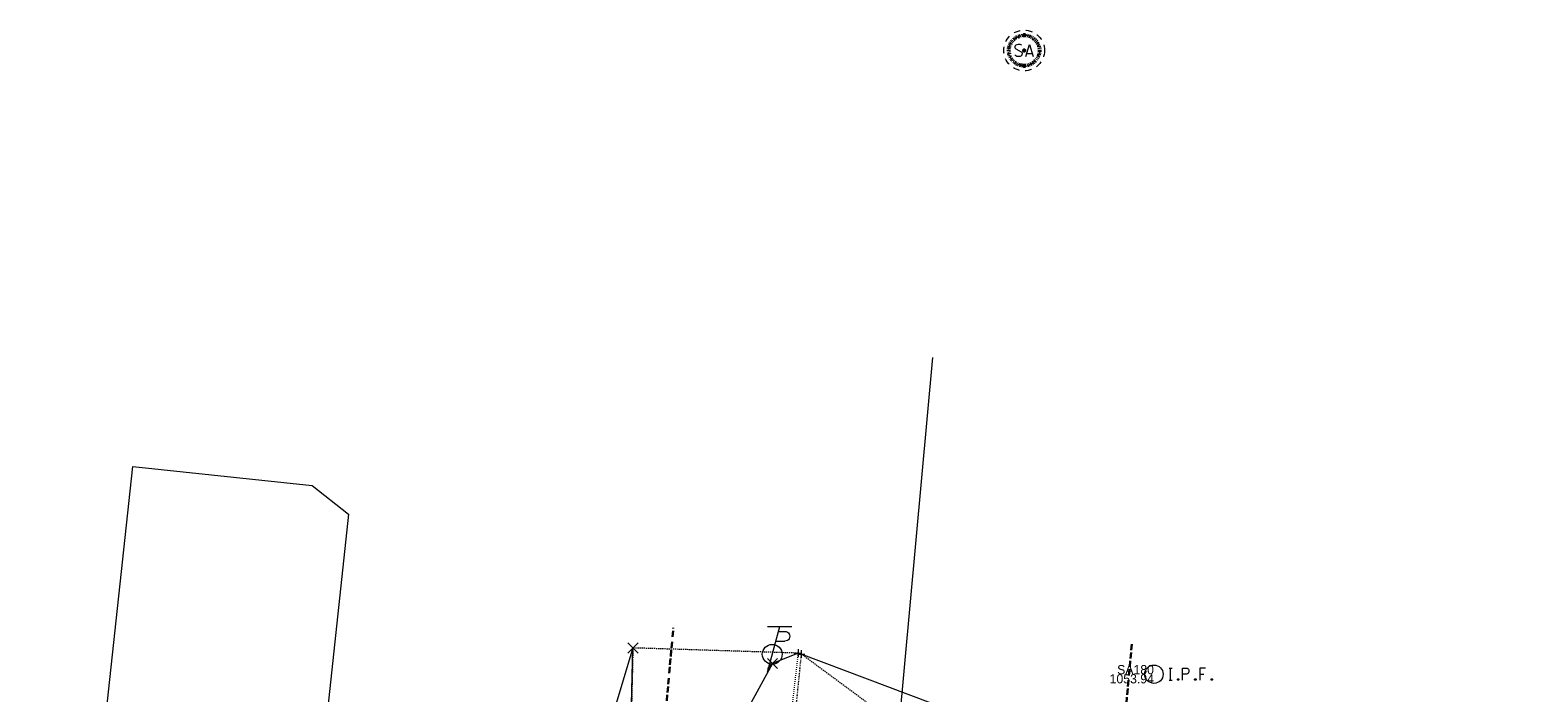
# Model space of a CAD drawing. Header units: feet. Extents: x 1620404 to 1693143, y 557267 to 607752.
# Tile 105 of 107: x 1620860 to 1621057, y 607665 to 607752. Entities that reach past the tile are written whole.
import ezdxf
from ezdxf.enums import TextEntityAlignment as Align

# ---------------------------------------------------------------- set-up
doc = ezdxf.new("R2010")
doc.units = ezdxf.units.FT
doc.header["$MEASUREMENT"] = 0
for name, pattern in [('cl20', [100, 5, -5, 80, -5, 5]), ('DGN Style 1', [0.16325, 0.000271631, -0.162979]), ('DGN Style 2', [0.271631, 0.162979, -0.108652]), ('DGN Style 4', [0.434882, 0.217305, -0.108652, 0.000271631, -0.108652]), ('DGN Style 5', [0.190142, 0.081489, -0.108652]), ('DGN Style 6', [0.516643, 0.190142, -0.108652, 0.000271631, -0.108652, 0.000271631, -0.108652]), ('DGN Style 7', [0.543262, 0.244468, -0.108652, 0.081489, -0.108652]), ('drainage01', [1.6, 0.85, -0.75]), ('esmtshex', [4.75, 0.8, -0.325, -0.325, 0.8, -0.3, 0.8, -0.3, 0.8, -0.3])]:
    doc.linetypes.add(name, pattern=pattern)
for name, color, linetype, lineweight in [('BD_X_Building', 241, 'Continuous', 0), ('DT_X_TIN_Hull', 5, 'Continuous', 0), ('GK_Drainage_Nodes', 7, 'Continuous', 53), ('GK_Drainage_Nodes (Construction)', 7, 'Continuous', 53), ('PV_X_Curb', 120, 'DGN Style 1', 0), ('PV_X_Shoulder_Aggregate', 30, 'DGN Style 5', 0), ('RW_X_CL_20', 6, 'cl20', 0), ('RW_X_Esmt_SH', 6, 'esmtshex', 30), ('SV_X_Mon_Cells_Found', 7, 'Continuous', 0), ('SV_X_Random_Point (Construction)', 7, 'Continuous', 0), ('SV_X_Text_Elevation', 93, 'Continuous', 0), ('SV_X_Text_Name', 61, 'Continuous', 0), ('UT_X_Misc_Cells', 7, 'Continuous', 0), ('UT_X_Sanitary_Cells', 3, 'Continuous', 0), ('UT_X_Sanitary_Cells (Construction)', 3, 'Continuous', 0), ('XS_X_Ground_Line', 3, 'DGN Style 2', 13)]:
    doc.layers.add(name, color=color, linetype=linetype, lineweight=lineweight)
doc.layers.add('SV_X_Shot_Marker (Construction)', color=40, linetype='Continuous', lineweight=0, transparency=0.5)
doc.styles.add('Style-font30', font='font30.shx')

# ---------------------------------------------------------------- blocks, each defined once
blk = doc.blocks.new('IPF')
at = {"layer": 'SV_X_Mon_Cells_Found', "color": 7, "linetype": 'Continuous', "lineweight": 0, "flags": 128}
for points in [[(0.1007, 0.04), (0.1184, 0.04)], [(0.1095, -0.04), (0.1095, 0.04)], [(0.1878, -0.04), (0.1878, 0.04), (0.2143, 0.04), (0.217, 0.0394), (0.2209, 0.0381), (0.2225, 0.0368), (0.2242, 0.0356), (0.2264, 0.0324), (0.228, 0.0293), (0.2291, 0.0242), (0.2291, 0.0167), (0.2286, 0.0142), (0.2275, 0.0104), (0.2253, 0.006), (0.2231, 0.0041), (0.2214, 0.0028), (0.2187, 0.0016), (0.2143, 0.0009), (0.1878, 0.0009)], [(0.3383, 0.04), (0.3002, 0.04), (0.3002, -0.04)], [(0.3002, 0.0009), (0.3272, 0.0009)], [(0.1007, -0.04), (0.1184, -0.04)], [(0.1575, -0.0293), (0.1602, -0.0293), (0.1619, -0.0305), (0.1635, -0.0331), (0.1635, -0.0362), (0.1619, -0.0387), (0.1602, -0.04), (0.1575, -0.04), (0.1558, -0.0387), (0.1542, -0.0362), (0.1542, -0.0331), (0.1558, -0.0305), (0.1575, -0.0293)], [(0.2699, -0.0293), (0.2727, -0.0293), (0.2743, -0.0305), (0.276, -0.0331), (0.276, -0.0362), (0.2743, -0.0387), (0.2727, -0.04), (0.2699, -0.04), (0.2683, -0.0387), (0.2666, -0.0362), (0.2666, -0.0331), (0.2683, -0.0305), (0.2699, -0.0293)], [(0.3774, -0.0293), (0.3801, -0.0293), (0.3818, -0.0305), (0.3835, -0.0331), (0.3835, -0.0362), (0.3818, -0.0387), (0.3801, -0.04), (0.3774, -0.04), (0.3757, -0.0387), (0.3741, -0.0362), (0.3741, -0.0331), (0.3757, -0.0305), (0.3774, -0.0293)]]:
    blk.add_lwpolyline(points, dxfattribs=at)
at = {"layer": 'SV_X_Mon_Cells_Found', "color": 7, "linetype": 'Continuous', "lineweight": 0}
blk.add_circle((0, 0), 0.06, dxfattribs=at)
blk = doc.blocks.new('TPW')
at = {"layer": 'UT_X_Misc_Cells', "color": 30, "linetype": 'Continuous', "lineweight": 0}
for p, q in [((0.0482, 0.18), (-0.0322, -0.12)), ((0.1282, 0.18), (-0.0318, 0.18)), ((0.0402, 0.15), (0.0827, 0.15)), ((0.0231, 0.0863), (0.0827, 0.0863))]:
    blk.add_line(p, q, dxfattribs=at)
blk.add_circle((0, 0), 0.065, dxfattribs=at)
at = {"layer": 'UT_X_Misc_Cells', "color": 30, "linetype": 'Continuous', "lineweight": 0, "extrusion": (0, 0, -1)}
blk.add_arc((-0.0833, 0.1181), 0.0319, 88.8767, 271.1233, dxfattribs=at)
blk = doc.blocks.new('X_35')
at = {"layer": 'SV_X_Random_Point (Construction)', "color": 7, "linetype": 'Continuous', "lineweight": 0, "transparency": 33554559}
for p, q in [((-0.0333, -0.0334), (0.0333, 0.0334)), ((-0.0333, 0.0334), (0.0333, -0.0334))]:
    blk.add_line(p, q, dxfattribs=at)
blk = doc.blocks.new('SVPT_139')
at = {"layer": 'SV_X_Shot_Marker (Construction)', "transparency": 33554495}
for p, q in [((-0.025, 0), (0.025, 0)), ((0, 0.025), (0, -0.025))]:
    blk.add_line(p, q, dxfattribs=at)
blk.add_point((0, 0), dxfattribs=at)
blk = doc.blocks.new('SVPT_140')
at = {"layer": 'SV_X_Shot_Marker (Construction)', "transparency": 33554495}
for p, q in [((-0.025, 0), (0.025, 0)), ((0, 0.025), (0, -0.025))]:
    blk.add_line(p, q, dxfattribs=at)
blk.add_point((0, 0), dxfattribs=at)
blk = doc.blocks.new('IPF_5')
at = {"layer": 'SV_X_Mon_Cells_Found', "color": 7, "linetype": 'Continuous', "lineweight": 0, "flags": 128}
for points in [[(0.1007, 0.04), (0.1184, 0.04)], [(0.1095, -0.04), (0.1095, 0.04)], [(0.1878, -0.04), (0.1878, 0.04), (0.2143, 0.04), (0.217, 0.0394), (0.2209, 0.0381), (0.2225, 0.0368), (0.2242, 0.0356), (0.2264, 0.0324), (0.228, 0.0293), (0.2291, 0.0242), (0.2291, 0.0167), (0.2286, 0.0142), (0.2275, 0.0104), (0.2253, 0.006), (0.2231, 0.0041), (0.2214, 0.0028), (0.2187, 0.0016), (0.2143, 0.0009), (0.1878, 0.0009)], [(0.3383, 0.04), (0.3002, 0.04), (0.3002, -0.04)], [(0.3002, 0.0009), (0.3272, 0.0009)], [(0.1007, -0.04), (0.1184, -0.04)], [(0.1575, -0.0293), (0.1602, -0.0293), (0.1619, -0.0305), (0.1635, -0.0331), (0.1635, -0.0362), (0.1619, -0.0387), (0.1602, -0.04), (0.1575, -0.04), (0.1558, -0.0387), (0.1542, -0.0362), (0.1542, -0.0331), (0.1558, -0.0305), (0.1575, -0.0293)], [(0.2699, -0.0293), (0.2727, -0.0293), (0.2743, -0.0305), (0.276, -0.0331), (0.276, -0.0362), (0.2743, -0.0387), (0.2727, -0.04), (0.2699, -0.04), (0.2683, -0.0387), (0.2666, -0.0362), (0.2666, -0.0331), (0.2683, -0.0305), (0.2699, -0.0293)], [(0.3774, -0.0293), (0.3801, -0.0293), (0.3818, -0.0305), (0.3835, -0.0331), (0.3835, -0.0362), (0.3818, -0.0387), (0.3801, -0.04), (0.3774, -0.04), (0.3757, -0.0387), (0.3741, -0.0362), (0.3741, -0.0331), (0.3757, -0.0305), (0.3774, -0.0293)]]:
    blk.add_lwpolyline(points, dxfattribs=at)
at = {"layer": 'SV_X_Mon_Cells_Found', "color": 7, "linetype": 'Continuous', "lineweight": 0}
blk.add_circle((0, 0), 0.06, dxfattribs=at)
blk = doc.blocks.new('X_54')
at = {"layer": 'SV_X_Random_Point (Construction)', "color": 7, "linetype": 'Continuous', "lineweight": 0, "transparency": 33554559}
for p, q in [((-0.0333, -0.0334), (0.0333, 0.0334)), ((-0.0333, 0.0334), (0.0333, -0.0334))]:
    blk.add_line(p, q, dxfattribs=at)
blk = doc.blocks.new('*U1168')
at = {"layer": 'DT_X_TIN_Hull', "flags": 128}
blk.add_lwpolyline([(31.14, 119.22), (33.27, 144.13), (35.3, 161.46), (35.52, 163.71), (37.99, 188.59), (38.67, 195.37), (41.18, 220.24), (42.83, 234.96), (44.73, 256.42), (46.5, 275.69), (47.28, 284.43), (4.9, 300.41), (4.5, 300.53), (1.14, 299.19), (-7.28, 283.78), (-12.86, 241.02), (-14.61, 228.61), (-17.89, 200.35), (-20.78, 171.92), (-18.62, 135.13), (-30.09, 103.01)], dxfattribs=at)
blk = doc.blocks.new('*U1169')
at = {"layer": 'DT_X_TIN_Hull', "flags": 128}
blk.add_lwpolyline([(-94.82, 122.25), (-93.8, 130.61), (-95.11, 211.34), (-93.29, 237.83), (-92.62, 270.47), (-91.96, 298.27), (-158.63, 76.01)], dxfattribs=at)
blk = doc.blocks.new('MH1D-X-SAN_6')
at = {"layer": 'GK_Drainage_Nodes (Construction)', "color": 61, "linetype": 'DGN Style 6', "lineweight": 53}
blk.add_circle((0, 0), 2, dxfattribs=at)
at = {"layer": 'GK_Drainage_Nodes (Construction)', "color": 223, "linetype": 'DGN Style 1', "lineweight": 53}
blk.add_point((0, 2), dxfattribs=at)
at = {"layer": 'GK_Drainage_Nodes (Construction)', "color": 151, "linetype": 'DGN Style 7', "lineweight": 53}
blk.add_point((0, 0), dxfattribs=at)
at = {"layer": 'GK_Drainage_Nodes (Construction)', "color": 21, "linetype": 'DGN Style 5', "lineweight": 53}
blk.add_point((0, 0), dxfattribs=at)
at = {"layer": 'GK_Drainage_Nodes (Construction)', "color": 40, "linetype": 'DGN Style 4', "lineweight": 53}
blk.add_point((0, 0), dxfattribs=at)
at = {"layer": 'GK_Drainage_Nodes (Construction)', "color": 21, "linetype": 'DGN Style 2', "lineweight": 53}
blk.add_point((0, -2), dxfattribs=at)
at = {"layer": 'UT_X_Sanitary_Cells', "color": 3, "linetype": 'Continuous', "lineweight": 0, "flags": 128}
for points in [[(-0.33, 0.69), (-0.36, 0.71), (-0.4, 0.74), (-0.51, 0.77), (-0.65, 0.8), (-0.75, 0.8), (-0.79, 0.8), (-0.95, 0.76), (-1.09, 0.69), (-1.18, 0.59), (-1.2, 0.48), (-1.2, 0.41), (-1.18, 0.31), (-1.08, 0.22), (-0.38, -0.16), (-0.32, -0.21), (-0.29, -0.26), (-0.27, -0.33), (-0.27, -0.41), (-0.28, -0.48), (-0.29, -0.54), (-0.32, -0.6), (-0.35, -0.65), (-0.37, -0.69), (-0.41, -0.72), (-0.45, -0.75), (-0.5, -0.77), (-0.53, -0.79), (-0.65, -0.8), (-0.82, -0.8), (-0.94, -0.77), (-1.1, -0.69), (-1.2, -0.61)], [(0.21, -0.8), (0.71, 0.8), (1.2, -0.8)], [(1.08, -0.42), (0.34, -0.42)]]:
    blk.add_lwpolyline(points, dxfattribs=at)
at = {"layer": 'UT_X_Sanitary_Cells', "linetype": 'drainage01', "lineweight": 0}
blk.add_circle((0, 0), 2.67, dxfattribs=at)
at = {"layer": 'UT_X_Sanitary_Cells (Construction)', "color": 20, "linetype": 'drainage01', "lineweight": 0}
blk.add_circle((0, 0), 2, dxfattribs=at)

msp = doc.modelspace()

# ---------------------------------------------------------------- linework, layer by layer
at = {"layer": 'BD_X_Building'}
for p, q in [((1620868.32, 607651.89), (1620872.94, 607695.13)), ((1620872.94, 607695.13), (1620896.43, 607692.62)), ((1620896.43, 607692.62), (1620901.21, 607688.87)), ((1620901.21, 607688.87), (1620896.87, 607648.62))]:
    msp.add_line(p, q, dxfattribs=at)
at = {"layer": 'PV_X_Curb', "flags": 128}
msp.add_lwpolyline([(1620960.11, 607670.68), (1620958.71, 607658.68), (1620958.3, 607657.13), (1620957, 607655.62), (1620954.53, 607653.81), (1620952.51, 607653.37), (1620950.19, 607653.6), (1620948.7, 607654.35)], dxfattribs=at)
at = {"layer": 'PV_X_Shoulder_Aggregate', "flags": 128}
msp.add_lwpolyline([(1620960.51, 607670.56), (1620959.31, 607658.64), (1620958.57, 607657.05), (1620957.84, 607655.8), (1620957.33, 607655.29), (1620955.42, 607631.51), (1620953.84, 607612.45), (1620953.03, 607598.77), (1620950.35, 607569.75), (1620947.34, 607540.21), (1620944.79, 607513.56), (1620946.14, 607513.36), (1620945.89, 607511.43), (1620944.59, 607511.56), (1620944.12, 607509.15), (1620941.98, 607489.46), (1620940.71, 607472.22), (1620937.6, 607442.36), (1620936.32, 607432.05), (1620935.38, 607419.45), (1620934.27, 607406.37), (1620933.65, 607399.23), (1620930.89, 607375.48)], dxfattribs=at)
at = {"layer": 'RW_X_CL_20', "ltscale": 40, "flags": 128}
msp.add_lwpolyline([(1620918.69, 607058.6), (1620977.74, 607709.42)], dxfattribs=at)
at = {"layer": 'RW_X_Esmt_SH'}
for p, q in [((1620924.64, 607463.21), (1620943.76, 607673.98)), ((1620983.14, 607443.99), (1621003.85, 607672.21))]:
    msp.add_line(p, q, dxfattribs=at)
at = {"layer": 'XS_X_Ground_Line', "flags": 128}
msp.add_lwpolyline([(1620746.69, 607297.38), (1620748.1, 607291.78), (1620779.57, 607288.79), (1620808.74, 607301.63), (1620814.86, 607301.89), (1620812.28, 607290.97), (1620815.49, 607284.81), (1620812.73, 607269.03), (1620817.16, 607272.32), (1620822.66, 607273.47), (1620823.78, 607275.41), (1620833.83, 607276.86), (1620842.09, 607280.05), (1620850.73, 607285.07), (1620880.06, 607282.73), (1620881.96, 607280.44), (1620895.9, 607261.52), (1620889.38, 607213.7), (1620888.08, 607205.22), (1620883.75, 607159.4), (1620888, 607141.37), (1620888.32, 607125.21), (1620884.57, 607106.65), (1620890.51, 607106.46), (1620889.47, 607094.59), (1620889.25, 607093.71), (1620888.67, 607092.77), (1620887.98, 607092.08), (1620887.07, 607092.01), (1620886.16, 607091.97), (1620885.57, 607088.08), (1620886.65, 607087.9), (1620887.65, 607087.22), (1620888.44, 607085.71), (1620888.51, 607084.89), (1620886.78, 607070.58), (1620890.52, 607069.92), (1620895.23, 607075.17), (1620900.28, 607078.62), (1620900.79, 607078.52), (1620919.76, 607082.46), (1620942.42, 607075.26), (1620945.92, 607074.82), (1620945.73, 607070.67), (1620957.41, 607069.61), (1620957.5, 607070.15), (1620957.5, 607071.99), (1620957.91, 607076.41), (1620958.38, 607081.78), (1620959.26, 607088.26), (1620959.67, 607091.27), (1620962.51, 607101.55), (1620963.87, 607107.92), (1620965.59, 607113.69), (1620965.55, 607113.82), (1620964.07, 607114.37), (1620964.05, 607115.38), (1620972.6, 607145.58), (1620973, 607146.59), (1620973.54, 607148.3), (1620973.57, 607148.75), (1620974.7, 607164.59), (1620976.19, 607165.8), (1620973.78, 607173.69), (1620974.03, 607176.39), (1620980.35, 607196.01), (1620984.73, 607210.86), (1620984.87, 607218.04), (1620986.57, 607226.32), (1620992.94, 607228.96), (1621010.77, 607227.18), (1621013.46, 607226.05), (1621020.64, 607226.07), (1621020.73, 607226.2), (1621032.24, 607297.08), (1621054.11, 607306.75), (1621054.93, 607316.44), (1621057.01, 607344.71), (1621054.39, 607377.32), (1621050.59, 607393.13), (1621052.34, 607410.52), (1621046.19, 607417.46), (1621042.62, 607421.61), (1621037.83, 607424.33), (1621033.29, 607433.17), (1620979.51, 607425.15), (1620983.19, 607452.59), (1620985.23, 607472.25), (1620986.35, 607484.73), (1620986.75, 607489.36), (1620988.88, 607514.27), (1620990.9, 607531.61), (1620991.13, 607533.86), (1620993.6, 607558.73), (1620994.28, 607565.51), (1620996.79, 607590.39), (1620998.44, 607605.1), (1621000.34, 607626.57), (1621002.11, 607645.83), (1621002.89, 607654.58), (1620999.14, 607655.95), (1620995.81, 607656.47), (1620995.39, 607656.6), (1620977.88, 607662.07), (1620971.7, 607662.31), (1620960.51, 607670.56), (1620960.11, 607670.68), (1620938.47, 607671.36), (1620937.81, 607643.56), (1620937.14, 607610.92), (1620935.32, 607584.43), (1620928.86, 607551.19), (1620925.2, 607530.23), (1620918.42, 607505.27), (1620916.53, 607497.18), (1620919.82, 607452.03), (1620882.97, 607448.41), (1620871.8, 607449.09), (1620881.05, 607424.84), (1620891.59, 607408.35), (1620892.98, 607397.59), (1620883.1, 607388.07), (1620867.48, 607374.65), (1620865.85, 607373.61), (1620863.63, 607372.49), (1620861.85, 607372.16), (1620859.62, 607372.4), (1620854.92, 607372.94), (1620854.26, 607368.25), (1620850.86, 607368.33), (1620850.31, 607366.44), (1620849.82, 607366.11), (1620847.78, 607364.94), (1620844.44, 607364.03), (1620838.7, 607363.4), (1620830.83, 607363.59), (1620824.92, 607352.99), (1620817.77, 607341.05), (1620800.3, 607333.73), (1620787.71, 607330.39), (1620776.27, 607328.72), (1620765.8, 607328.27), (1620766.51, 607314.62), (1620746.69, 607297.38)], dxfattribs=at)

# ---------------------------------------------------------------- block references
at = {"layer": 'DT_X_TIN_Hull'}
for name, p in [('*U1169', (1621030.43, 607373.09)), ('*U1168', (1620955.61, 607370.14))]:
    msp.add_blockref(name, p, dxfattribs=at)
at = {"layer": 'GK_Drainage_Nodes', "color": 21, "linetype": 'DGN Style 2', "lineweight": 53}
msp.add_blockref('MH1D-X-SAN_6', (1620989.72, 607749.61), dxfattribs=at)
at = {"layer": 'SV_X_Mon_Cells_Found', "color": 7, "linetype": 'Continuous', "lineweight": 0, "xscale": 20, "yscale": 20, "zscale": 20}
for name in ['IPF', 'IPF_5']:
    msp.add_blockref(name, (1621006.72, 607667.92), dxfattribs=at)
at = {"layer": 'SV_X_Random_Point (Construction)', "color": 7, "linetype": 'Continuous', "lineweight": 0, "transparency": 33554559, "xscale": 20, "yscale": 20, "zscale": 20}
for name, p in [('X_54', (1620938.47, 607671.36)), ('X_35', (1620956.75, 607669.33))]:
    msp.add_blockref(name, p, dxfattribs=at)
at = {"layer": 'SV_X_Shot_Marker (Construction)', "transparency": 33554495, "xscale": 20, "yscale": 20, "zscale": 20}
for name, p in [('SVPT_139', (1620960.11, 607670.68)), ('SVPT_140', (1620960.51, 607670.56))]:
    msp.add_blockref(name, p, dxfattribs=at)
at = {"layer": 'UT_X_Misc_Cells', "color": 30, "linetype": 'Continuous', "lineweight": 0, "xscale": 20, "yscale": 20, "zscale": 20}
msp.add_blockref('TPW', (1620956.72, 607670.53), dxfattribs=at)

# ---------------------------------------------------------------- texts
at = {"layer": 'SV_X_Text_Elevation', "linetype": 'Continuous', "style": 'Style-font30'}
msp.add_text('1053.94', height=1.2, dxfattribs=at).set_placement((1621006.72, 607667.92), align=Align.TOP_RIGHT)
at = {"layer": 'SV_X_Text_Name', "linetype": 'Continuous', "style": 'Style-font30'}
msp.add_text('SA180', height=1.2, dxfattribs=at).set_placement((1621006.72, 607667.92), align=Align.RIGHT)

doc.saveas('drawing.dxf')
